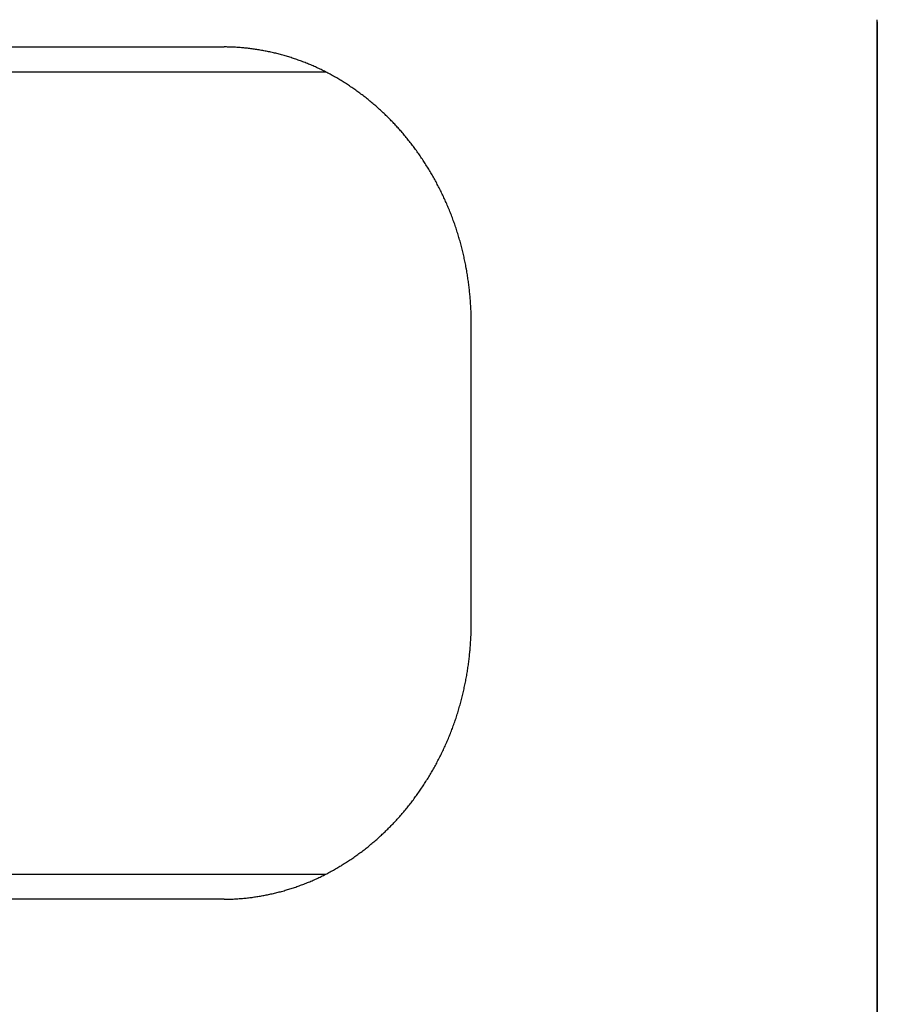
# Model space of a CAD drawing. Extents: x 668 to 3164, y 1007 to 2724.
# Tile 87 of 152: x 2957 to 2975, y 1740 to 1759. Entities that reach past the tile are written whole.
import ezdxf

# ---------------------------------------------------------------- set-up
doc = ezdxf.new("R2010")
doc.units = 0
doc.layers.add('KF_GRAVIS_12_REAR', color=7, linetype='CONTINUOUS')

# ---------------------------------------------------------------- blocks, each defined once
blk = doc.blocks.new('KF_GRAVIS_12_REAR')
at = {"layer": 'KF_GRAVIS_12_REAR'}
for p, q in [((-46.90063, -581), (-46.90063, -493.9557)), ((-46.90063, -493.99684), (-46.90063, -581)), ((-65.82028, -494.5), (-59.92397, -494.5)), ((-57.89272, -495), (-81.37654, -495)), ((-54.99621, -506), (-54.99621, -500)), ((-81.37654, -511), (-57.89272, -511)), ((-59.92397, -511.5), (-68.85672, -511.5))]:
    blk.add_line(p, q, dxfattribs=at)
for points in [[(-54.9962, -500, 0), (-54.9963, -499.974, 0), (-54.9965, -499.948, 0), (-54.9968, -499.922, 0), (-54.9972, -499.895, 0), (-54.9977, -499.869, 0), (-54.9984, -499.843, 0), (-54.9992, -499.816, 0), (-55.0001, -499.79, 0), (-55.0011, -499.764, 0), (-55.0022, -499.737, 0), (-55.0035, -499.711, 0), (-55.0049, -499.684, 0), (-55.0064, -499.658, 0), (-55.008, -499.631, 0), (-55.0097, -499.605, 0), (-55.0116, -499.578, 0), (-55.0136, -499.551, 0), (-55.0157, -499.525, 0), (-55.0179, -499.498, 0), (-55.0202, -499.471, 0), (-55.0227, -499.445, 0), (-55.0253, -499.418, 0), (-55.028, -499.391, 0), (-55.0308, -499.364, 0), (-55.0338, -499.338, 0), (-55.0368, -499.311, 0), (-55.04, -499.284, 0), (-55.0433, -499.257, 0), (-55.0468, -499.23, 0), (-55.0503, -499.204, 0), (-55.054, -499.177, 0), (-55.0578, -499.15, 0), (-55.0617, -499.123, 0), (-55.0657, -499.096, 0), (-55.0699, -499.069, 0), (-55.0742, -499.043, 0), (-55.0786, -499.016, 0), (-55.0831, -498.989, 0), (-55.0877, -498.962, 0), (-55.0925, -498.935, 0), (-55.0974, -498.909, 0), (-55.1024, -498.882, 0), (-55.1075, -498.855, 0), (-55.1128, -498.828, 0), (-55.1181, -498.801, 0), (-55.1236, -498.775, 0), (-55.1292, -498.748, 0), (-55.1349, -498.721, 0), (-55.1408, -498.695, 0), (-55.1468, -498.668, 0), (-55.1529, -498.641, 0), (-55.1591, -498.615, 0), (-55.1654, -498.588, 0), (-55.1719, -498.561, 0), (-55.1785, -498.535, 0), (-55.1852, -498.508, 0), (-55.192, -498.482, 0), (-55.1989, -498.455, 0), (-55.206, -498.429, 0), (-55.2132, -498.402, 0), (-55.2205, -498.376, 0), (-55.2279, -498.35, 0), (-55.2355, -498.323, 0), (-55.2432, -498.297, 0), (-55.2509, -498.271, 0), (-55.2589, -498.244, 0), (-55.2669, -498.218, 0), (-55.2751, -498.192, 0), (-55.2834, -498.166, 0), (-55.2918, -498.14, 0), (-55.3003, -498.114, 0), (-55.3089, -498.088, 0), (-55.3177, -498.062, 0), (-55.3266, -498.036, 0), (-55.3356, -498.01, 0), (-55.3448, -497.985, 0), (-55.354, -497.959, 0), (-55.3634, -497.933, 0), (-55.3729, -497.908, 0), (-55.3825, -497.882, 0), (-55.3923, -497.857, 0), (-55.4021, -497.831, 0), (-55.4121, -497.806, 0), (-55.4222, -497.781, 0), (-55.4325, -497.755, 0), (-55.4428, -497.73, 0), (-55.4533, -497.705, 0), (-55.4638, -497.68, 0), (-55.4745, -497.655, 0), (-55.4853, -497.63, 0), (-55.4962, -497.605, 0), (-55.5073, -497.58, 0), (-55.5184, -497.556, 0), (-55.5296, -497.531, 0), (-55.541, -497.506, 0), (-55.5525, -497.482, 0), (-55.564, -497.457, 0), (-55.5757, -497.433, 0), (-55.5875, -497.409, 0), (-55.5994, -497.385, 0), (-55.6114, -497.36, 0), (-55.6235, -497.336, 0), (-55.6357, -497.312, 0), (-55.648, -497.288, 0), (-55.6604, -497.265, 0), (-55.6729, -497.241, 0), (-55.6854, -497.217, 0), (-55.6981, -497.193, 0), (-55.7109, -497.17, 0), (-55.7238, -497.146, 0), (-55.7368, -497.123, 0), (-55.7499, -497.1, 0), (-55.7631, -497.077, 0), (-55.7763, -497.053, 0), (-55.7897, -497.03, 0), (-55.8031, -497.007, 0), (-55.8166, -496.985, 0), (-55.8303, -496.962, 0), (-55.844, -496.939, 0), (-55.8578, -496.917, 0), (-55.8717, -496.894, 0), (-55.8856, -496.872, 0), (-55.8997, -496.849, 0), (-55.9138, -496.827, 0), (-55.9281, -496.805, 0), (-55.9424, -496.783, 0), (-55.9567, -496.761, 0), (-55.9712, -496.739, 0), (-55.9858, -496.717, 0), (-56.0004, -496.696, 0), (-56.0151, -496.674, 0), (-56.0299, -496.653, 0), (-56.0447, -496.631, 0), (-56.0596, -496.61, 0), (-56.0746, -496.589, 0), (-56.0897, -496.568, 0), (-56.1049, -496.547, 0), (-56.1201, -496.526, 0), (-56.1354, -496.505, 0), (-56.1507, -496.485, 0), (-56.1662, -496.464, 0), (-56.1817, -496.444, 0), (-56.1972, -496.424, 0), (-56.2129, -496.403, 0), (-56.2286, -496.383, 0), (-56.2443, -496.363, 0), (-56.2601, -496.344, 0), (-56.276, -496.324, 0), (-56.292, -496.304, 0), (-56.308, -496.285, 0), (-56.3241, -496.265, 0), (-56.3402, -496.246, 0), (-56.3564, -496.227, 0), (-56.3726, -496.208, 0), (-56.3889, -496.189, 0), (-56.4053, -496.17, 0), (-56.4217, -496.152, 0), (-56.4382, -496.133, 0), (-56.4547, -496.115, 0), (-56.4713, -496.096, 0), (-56.488, -496.078, 0), (-56.5048, -496.06, 0), (-56.5218, -496.042, 0), (-56.5388, -496.024, 0), (-56.5559, -496.006, 0), (-56.5732, -495.988, 0), (-56.5905, -495.97, 0), (-56.6079, -495.952, 0), (-56.6255, -495.934, 0), (-56.6431, -495.916, 0), (-56.6609, -495.899, 0), (-56.6787, -495.881, 0), (-56.6966, -495.864, 0), (-56.7147, -495.846, 0), (-56.7328, -495.829, 0), (-56.751, -495.812, 0), (-56.7693, -495.795, 0), (-56.7878, -495.778, 0), (-56.8063, -495.761, 0), (-56.8249, -495.744, 0), (-56.8436, -495.727, 0), (-56.8623, -495.71, 0), (-56.8812, -495.694, 0), (-56.9002, -495.677, 0), (-56.9192, -495.66, 0), (-56.9383, -495.644, 0), (-56.9576, -495.628, 0), (-56.9769, -495.611, 0), (-56.9963, -495.595, 0), (-57.0157, -495.579, 0), (-57.0353, -495.563, 0), (-57.0549, -495.547, 0), (-57.0747, -495.532, 0), (-57.0945, -495.516, 0), (-57.1144, -495.5, 0), (-57.1343, -495.485, 0), (-57.1544, -495.469, 0), (-57.1745, -495.454, 0), (-57.1947, -495.439, 0), (-57.215, -495.424, 0), (-57.2353, -495.409, 0), (-57.2558, -495.394, 0), (-57.2763, -495.379, 0), (-57.2968, -495.364, 0), (-57.3175, -495.35, 0), (-57.3382, -495.335, 0), (-57.359, -495.321, 0), (-57.3799, -495.306, 0), (-57.4008, -495.292, 0), (-57.4218, -495.278, 0), (-57.4429, -495.264, 0), (-57.464, -495.25, 0), (-57.4852, -495.236, 0), (-57.5065, -495.223, 0), (-57.5278, -495.209, 0), (-57.5492, -495.196, 0), (-57.5707, -495.182, 0), (-57.5922, -495.169, 0), (-57.6138, -495.156, 0), (-57.6354, -495.143, 0), (-57.6571, -495.13, 0), (-57.6789, -495.117, 0), (-57.7007, -495.105, 0), (-57.7226, -495.092, 0), (-57.7445, -495.08, 0), (-57.7665, -495.068, 0), (-57.7886, -495.055, 0), (-57.8107, -495.043, 0), (-57.8328, -495.032, 0), (-57.8551, -495.02, 0), (-57.8773, -495.008, 0), (-57.8996, -494.997, 0), (-57.922, -494.985, 0), (-57.9444, -494.974, 0), (-57.9669, -494.963, 0), (-57.9894, -494.952, 0), (-58.012, -494.941, 0), (-58.0346, -494.93, 0), (-58.0572, -494.92, 0), (-58.08, -494.909, 0), (-58.1027, -494.899, 0), (-58.1255, -494.889, 0), (-58.1483, -494.878, 0), (-58.1712, -494.869, 0), (-58.1941, -494.859, 0), (-58.2171, -494.849, 0), (-58.2401, -494.84, 0), (-58.2631, -494.83, 0), (-58.2861, -494.821, 0), (-58.3092, -494.812, 0), (-58.3324, -494.803, 0), (-58.3555, -494.794, 0), (-58.3787, -494.785, 0), (-58.402, -494.776, 0), (-58.4252, -494.768, 0), (-58.4485, -494.76, 0), (-58.4718, -494.751, 0), (-58.4951, -494.743, 0), (-58.5185, -494.735, 0), (-58.5419, -494.728, 0), (-58.5653, -494.72, 0), (-58.5887, -494.712, 0), (-58.6121, -494.705, 0), (-58.6356, -494.698, 0), (-58.6591, -494.691, 0), (-58.6826, -494.684, 0), (-58.7061, -494.677, 0), (-58.7296, -494.67, 0), (-58.7532, -494.663, 0), (-58.7767, -494.657, 0), (-58.8003, -494.65, 0), (-58.8239, -494.644, 0), (-58.8475, -494.638, 0), (-58.8711, -494.632, 0), (-58.8947, -494.626, 0), (-58.9183, -494.621, 0), (-58.9419, -494.615, 0), (-58.9655, -494.61, 0), (-58.9892, -494.604, 0), (-59.0128, -494.599, 0), (-59.0364, -494.594, 0), (-59.06, -494.589, 0), (-59.0837, -494.584, 0), (-59.1073, -494.58, 0), (-59.1309, -494.575, 0), (-59.1545, -494.571, 0), (-59.1781, -494.567, 0), (-59.2017, -494.563, 0), (-59.2253, -494.559, 0), (-59.2489, -494.555, 0), (-59.2725, -494.551, 0), (-59.296, -494.547, 0), (-59.3196, -494.544, 0), (-59.3431, -494.541, 0), (-59.3666, -494.537, 0), (-59.3901, -494.534, 0), (-59.4136, -494.531, 0), (-59.4371, -494.529, 0), (-59.4605, -494.526, 0), (-59.484, -494.523, 0), (-59.5074, -494.521, 0), (-59.5308, -494.519, 0), (-59.5541, -494.517, 0), (-59.5775, -494.515, 0), (-59.6008, -494.513, 0), (-59.6241, -494.511, 0), (-59.6474, -494.509, 0), (-59.6706, -494.508, 0), (-59.6938, -494.506, 0), (-59.717, -494.505, 0), (-59.7401, -494.504, 0), (-59.7632, -494.503, 0), (-59.7863, -494.502, 0), (-59.8093, -494.502, 0), (-59.8323, -494.501, 0), (-59.8553, -494.501, 0), (-59.8782, -494.5, 0), (-59.9011, -494.5, 0), (-59.924, -494.5, 0)], [(-59.924, -511.5, 0), (-59.9011, -511.5, 0), (-59.8782, -511.5, 0), (-59.8553, -511.499, 0), (-59.8323, -511.499, 0), (-59.8093, -511.498, 0), (-59.7863, -511.498, 0), (-59.7632, -511.497, 0), (-59.7401, -511.496, 0), (-59.717, -511.495, 0), (-59.6938, -511.494, 0), (-59.6706, -511.492, 0), (-59.6473, -511.491, 0), (-59.6241, -511.489, 0), (-59.6008, -511.487, 0), (-59.5775, -511.485, 0), (-59.5541, -511.483, 0), (-59.5308, -511.481, 0), (-59.5074, -511.479, 0), (-59.484, -511.477, 0), (-59.4605, -511.474, 0), (-59.4371, -511.471, 0), (-59.4136, -511.469, 0), (-59.3901, -511.466, 0), (-59.3666, -511.463, 0), (-59.3431, -511.459, 0), (-59.3195, -511.456, 0), (-59.296, -511.453, 0), (-59.2724, -511.449, 0), (-59.2488, -511.445, 0), (-59.2252, -511.441, 0), (-59.2016, -511.437, 0), (-59.178, -511.433, 0), (-59.1544, -511.429, 0), (-59.1308, -511.425, 0), (-59.1072, -511.42, 0), (-59.0836, -511.415, 0), (-59.0599, -511.411, 0), (-59.0363, -511.406, 0), (-59.0127, -511.401, 0), (-58.9891, -511.396, 0), (-58.9654, -511.39, 0), (-58.9418, -511.385, 0), (-58.9182, -511.379, 0), (-58.8946, -511.374, 0), (-58.871, -511.368, 0), (-58.8474, -511.362, 0), (-58.8238, -511.356, 0), (-58.8002, -511.35, 0), (-58.7766, -511.343, 0), (-58.753, -511.337, 0), (-58.7295, -511.33, 0), (-58.706, -511.323, 0), (-58.6824, -511.316, 0), (-58.6589, -511.309, 0), (-58.6354, -511.302, 0), (-58.612, -511.295, 0), (-58.5885, -511.288, 0), (-58.5651, -511.28, 0), (-58.5417, -511.272, 0), (-58.5183, -511.265, 0), (-58.4949, -511.257, 0), (-58.4716, -511.249, 0), (-58.4483, -511.24, 0), (-58.425, -511.232, 0), (-58.4018, -511.223, 0), (-58.3785, -511.215, 0), (-58.3553, -511.206, 0), (-58.3322, -511.197, 0), (-58.309, -511.188, 0), (-58.2859, -511.179, 0), (-58.2629, -511.17, 0), (-58.2398, -511.16, 0), (-58.2168, -511.151, 0), (-58.1939, -511.141, 0), (-58.171, -511.131, 0), (-58.1481, -511.121, 0), (-58.1253, -511.111, 0), (-58.1025, -511.101, 0), (-58.0797, -511.091, 0), (-58.057, -511.08, 0), (-58.0343, -511.07, 0), (-58.0117, -511.059, 0), (-57.9892, -511.048, 0), (-57.9666, -511.037, 0), (-57.9442, -511.026, 0), (-57.9217, -511.015, 0), (-57.8994, -511.003, 0), (-57.8771, -510.992, 0), (-57.8548, -510.98, 0), (-57.8326, -510.968, 0), (-57.8104, -510.956, 0), (-57.7883, -510.944, 0), (-57.7662, -510.932, 0), (-57.7442, -510.92, 0), (-57.7223, -510.908, 0), (-57.7004, -510.895, 0), (-57.6786, -510.882, 0), (-57.6568, -510.87, 0), (-57.6351, -510.857, 0), (-57.6135, -510.844, 0), (-57.5919, -510.831, 0), (-57.5704, -510.817, 0), (-57.5489, -510.804, 0), (-57.5275, -510.791, 0), (-57.5062, -510.777, 0), (-57.4849, -510.763, 0), (-57.4637, -510.75, 0), (-57.4426, -510.736, 0), (-57.4215, -510.722, 0), (-57.4005, -510.708, 0), (-57.3796, -510.694, 0), (-57.3587, -510.679, 0), (-57.3379, -510.665, 0), (-57.3172, -510.65, 0), (-57.2965, -510.636, 0), (-57.276, -510.621, 0), (-57.2555, -510.606, 0), (-57.235, -510.591, 0), (-57.2147, -510.576, 0), (-57.1944, -510.561, 0), (-57.1742, -510.546, 0), (-57.1541, -510.53, 0), (-57.1341, -510.515, 0), (-57.1141, -510.5, 0), (-57.0942, -510.484, 0), (-57.0744, -510.468, 0), (-57.0547, -510.452, 0), (-57.035, -510.437, 0), (-57.0155, -510.421, 0), (-56.996, -510.404, 0), (-56.9766, -510.388, 0), (-56.9573, -510.372, 0), (-56.9381, -510.356, 0), (-56.919, -510.339, 0), (-56.8999, -510.323, 0), (-56.881, -510.306, 0), (-56.8621, -510.29, 0), (-56.8433, -510.273, 0), (-56.8247, -510.256, 0), (-56.8061, -510.239, 0), (-56.7876, -510.222, 0), (-56.7692, -510.205, 0), (-56.7508, -510.188, 0), (-56.7326, -510.171, 0), (-56.7145, -510.153, 0), (-56.6965, -510.136, 0), (-56.6786, -510.119, 0), (-56.6607, -510.101, 0), (-56.643, -510.083, 0), (-56.6254, -510.066, 0), (-56.6078, -510.048, 0), (-56.5904, -510.03, 0), (-56.5731, -510.012, 0), (-56.5558, -509.994, 0), (-56.5387, -509.976, 0), (-56.5217, -509.958, 0), (-56.5048, -509.94, 0), (-56.488, -509.922, 0), (-56.4713, -509.904, 0), (-56.4547, -509.885, 0), (-56.4381, -509.867, 0), (-56.4217, -509.848, 0), (-56.4052, -509.83, 0), (-56.3889, -509.811, 0), (-56.3726, -509.792, 0), (-56.3563, -509.773, 0), (-56.3401, -509.754, 0), (-56.324, -509.734, 0), (-56.3079, -509.715, 0), (-56.2919, -509.696, 0), (-56.2759, -509.676, 0), (-56.26, -509.656, 0), (-56.2442, -509.636, 0), (-56.2284, -509.616, 0), (-56.2127, -509.596, 0), (-56.1971, -509.576, 0), (-56.1815, -509.556, 0), (-56.166, -509.535, 0), (-56.1506, -509.515, 0), (-56.1352, -509.494, 0), (-56.1199, -509.474, 0), (-56.1047, -509.453, 0), (-56.0896, -509.432, 0), (-56.0745, -509.411, 0), (-56.0595, -509.39, 0), (-56.0446, -509.368, 0), (-56.0297, -509.347, 0), (-56.0149, -509.326, 0), (-56.0002, -509.304, 0), (-55.9856, -509.282, 0), (-55.971, -509.261, 0), (-55.9566, -509.239, 0), (-55.9422, -509.217, 0), (-55.9279, -509.195, 0), (-55.9137, -509.173, 0), (-55.8995, -509.15, 0), (-55.8855, -509.128, 0), (-55.8715, -509.106, 0), (-55.8576, -509.083, 0), (-55.8438, -509.061, 0), (-55.8301, -509.038, 0), (-55.8165, -509.015, 0), (-55.8029, -508.992, 0), (-55.7895, -508.969, 0), (-55.7761, -508.946, 0), (-55.7629, -508.923, 0), (-55.7497, -508.9, 0), (-55.7366, -508.877, 0), (-55.7236, -508.853, 0), (-55.7108, -508.83, 0), (-55.698, -508.806, 0), (-55.6853, -508.783, 0), (-55.6727, -508.759, 0), (-55.6602, -508.735, 0), (-55.6478, -508.711, 0), (-55.6355, -508.687, 0), (-55.6233, -508.663, 0), (-55.6112, -508.639, 0), (-55.5992, -508.615, 0), (-55.5873, -508.591, 0), (-55.5755, -508.567, 0), (-55.5639, -508.542, 0), (-55.5523, -508.518, 0), (-55.5408, -508.493, 0), (-55.5295, -508.469, 0), (-55.5182, -508.444, 0), (-55.5071, -508.419, 0), (-55.4961, -508.394, 0), (-55.4852, -508.37, 0), (-55.4744, -508.345, 0), (-55.4637, -508.32, 0), (-55.4531, -508.295, 0), (-55.4427, -508.269, 0), (-55.4323, -508.244, 0), (-55.4221, -508.219, 0), (-55.412, -508.194, 0), (-55.402, -508.168, 0), (-55.3922, -508.143, 0), (-55.3824, -508.117, 0), (-55.3728, -508.092, 0), (-55.3633, -508.066, 0), (-55.3539, -508.041, 0), (-55.3447, -508.015, 0), (-55.3355, -507.989, 0), (-55.3265, -507.963, 0), (-55.3176, -507.938, 0), (-55.3089, -507.912, 0), (-55.3002, -507.886, 0), (-55.2917, -507.86, 0), (-55.2833, -507.834, 0), (-55.275, -507.808, 0), (-55.2668, -507.781, 0), (-55.2588, -507.755, 0), (-55.2509, -507.729, 0), (-55.2431, -507.703, 0), (-55.2354, -507.677, 0), (-55.2279, -507.65, 0), (-55.2204, -507.624, 0), (-55.2131, -507.597, 0), (-55.2059, -507.571, 0), (-55.1989, -507.545, 0), (-55.1919, -507.518, 0), (-55.1851, -507.492, 0), (-55.1784, -507.465, 0), (-55.1718, -507.438, 0), (-55.1654, -507.412, 0), (-55.159, -507.385, 0), (-55.1528, -507.359, 0), (-55.1467, -507.332, 0), (-55.1408, -507.305, 0), (-55.1349, -507.279, 0), (-55.1292, -507.252, 0), (-55.1236, -507.225, 0), (-55.1181, -507.198, 0), (-55.1127, -507.172, 0), (-55.1075, -507.145, 0), (-55.1024, -507.118, 0), (-55.0974, -507.091, 0), (-55.0925, -507.065, 0), (-55.0877, -507.038, 0), (-55.0831, -507.011, 0), (-55.0786, -506.984, 0), (-55.0742, -506.957, 0), (-55.0699, -506.93, 0), (-55.0657, -506.904, 0), (-55.0617, -506.877, 0), (-55.0578, -506.85, 0), (-55.054, -506.823, 0), (-55.0503, -506.796, 0), (-55.0468, -506.77, 0), (-55.0433, -506.743, 0), (-55.04, -506.716, 0), (-55.0368, -506.689, 0), (-55.0338, -506.662, 0), (-55.0308, -506.636, 0), (-55.028, -506.609, 0), (-55.0253, -506.582, 0), (-55.0227, -506.555, 0), (-55.0202, -506.529, 0), (-55.0179, -506.502, 0), (-55.0157, -506.475, 0), (-55.0136, -506.449, 0), (-55.0116, -506.422, 0), (-55.0097, -506.395, 0), (-55.008, -506.369, 0), (-55.0064, -506.342, 0), (-55.0049, -506.316, 0), (-55.0035, -506.289, 0), (-55.0022, -506.263, 0), (-55.0011, -506.236, 0), (-55.0001, -506.21, 0), (-54.9992, -506.184, 0), (-54.9984, -506.157, 0), (-54.9977, -506.131, 0), (-54.9972, -506.105, 0), (-54.9968, -506.078, 0), (-54.9965, -506.052, 0), (-54.9963, -506.026, 0), (-54.9962, -506, 0)]]:
    blk.add_polyline3d(points, dxfattribs=at)

msp = doc.modelspace()

# ---------------------------------------------------------------- block references
at = {"layer": 'KF_GRAVIS_12_REAR'}
msp.add_blockref('KF_GRAVIS_12_REAR', (3021.439, 2253.101), dxfattribs=at)

doc.saveas('drawing.dxf')
